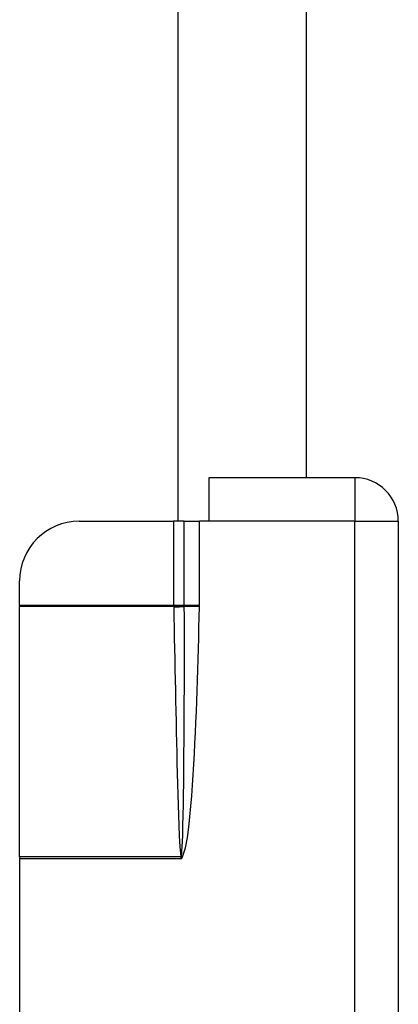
# Model space of a CAD drawing. Header units: inches. Extents: x 10 to 196, y 10 to 109.
# Tile 142 of 239: x 32.295 to 33.045, y 54.896 to 56.844. Entities that reach past the tile are written whole.
import ezdxf

# ---------------------------------------------------------------- set-up
doc = ezdxf.new("R2010")
doc.units = ezdxf.units.IN
doc.header["$MEASUREMENT"] = 0
doc.layers.add('Visible Edges(ANSI)', color=7, linetype='Continuous', lineweight=25)
doc.layers.add('Visible Tangent Edges(ANSI)', color=7, linetype='Continuous', lineweight=25)

msp = doc.modelspace()

# ---------------------------------------------------------------- linework, layer by layer
at = {"layer": 'Visible Edges(ANSI)'}
for p, q in [((32.6077, 60.1178), (32.6077, 55.8521)), ((32.8619, 60.0318), (32.8619, 55.9381)), ((32.9587, 55.9381), (32.6697, 55.9381)), ((32.6697, 55.9381), (32.6697, 55.8521)), ((32.4128, 55.8521), (32.5997, 55.8521)), ((32.6208, 55.8521), (32.5997, 55.8521)), ((32.6208, 55.8521), (32.6509, 55.8521)), ((32.6697, 55.8521), (32.6509, 55.8521)), ((33.0447, 55.8521), (33.0447, 53.0241)), ((32.2947, 55.685), (32.2947, 55.734)), ((32.2947, 55.685), (32.2947, 55.6836)), ((32.2947, 55.1882), (32.2947, 55.6836)), ((32.2947, 55.1882), (32.2947, 55.1841)), ((32.2947, 55.1841), (32.2947, 53.6922))]:
    msp.add_line(p, q, dxfattribs=at)
for centre, radius, start, end in [((32.9587, 55.8521), 0.086, 0, 90), ((32.4128, 55.734), 0.1181, 90, 180)]:
    msp.add_arc(centre, radius, start, end, dxfattribs=at)
at = {"layer": 'Visible Tangent Edges(ANSI)'}
for p, q in [((32.9587, 55.9381), (32.9587, 55.8521)), ((32.5997, 55.8521), (32.5997, 55.685)), ((32.6208, 55.685), (32.6208, 55.8521)), ((32.6509, 55.685), (32.6509, 55.8521)), ((32.9587, 55.8521), (32.6697, 55.8521)), ((32.9587, 54.5439), (32.9587, 55.8521)), ((32.9587, 55.8521), (33.0447, 55.8521)), ((32.5997, 55.685), (32.2947, 55.685)), ((32.5997, 55.6836), (32.2947, 55.6836)), ((32.6208, 55.685), (32.5997, 55.685)), ((32.6509, 55.685), (32.6208, 55.685)), ((32.6508, 55.6828), (32.6208, 55.6834)), ((32.614, 55.1882), (32.2947, 55.1882)), ((32.6147, 55.1841), (32.2947, 55.1841)), ((32.6142, 55.1876), (32.6147, 55.1841)), ((32.6147, 55.1841), (32.6152, 55.1878)), ((32.6147, 55.1841), (32.6168, 55.1864)), ((32.6168, 55.1864), (32.6152, 55.1878))]:
    msp.add_line(p, q, dxfattribs=at)
at = {"layer": 'Visible Tangent Edges(ANSI)', "flags": 128}
for points in [[(32.5997, 55.685), (32.5997, 55.685), (32.5997, 55.6849), (32.5997, 55.6849), (32.5997, 55.6848), (32.5997, 55.6847), (32.5997, 55.6847), (32.5997, 55.6846), (32.5997, 55.6845), (32.5997, 55.6845), (32.5997, 55.6844), (32.5997, 55.6844), (32.5997, 55.6843), (32.5997, 55.6842), (32.5997, 55.6842), (32.5997, 55.6841), (32.5997, 55.6841), (32.5997, 55.684), (32.5997, 55.6839), (32.5997, 55.6839), (32.5997, 55.6838), (32.5997, 55.6837), (32.5997, 55.6837), (32.5997, 55.6836), (32.5997, 55.6836)], [(32.5997, 55.6836), (32.5997, 55.6835), (32.5997, 55.6835), (32.5997, 55.6834), (32.5997, 55.6834), (32.5997, 55.6834), (32.5997, 55.6833), (32.5997, 55.6833), (32.5997, 55.6832), (32.5997, 55.6832), (32.5997, 55.6831), (32.5997, 55.6831), (32.5997, 55.6831), (32.5997, 55.683), (32.5998, 55.683), (32.5998, 55.6829), (32.5998, 55.6829), (32.5998, 55.6829), (32.5998, 55.6828), (32.5998, 55.6828), (32.5998, 55.6827), (32.5998, 55.6827), (32.5998, 55.6826), (32.5998, 55.6826), (32.5998, 55.6826)], [(32.5998, 55.6826), (32.6002, 55.662), (32.6006, 55.6413), (32.601, 55.6207), (32.6014, 55.6001), (32.6018, 55.5795), (32.6022, 55.5589), (32.6026, 55.5383), (32.6031, 55.5177), (32.6035, 55.4971), (32.6039, 55.4765), (32.6044, 55.4559), (32.6049, 55.4353), (32.6053, 55.4147), (32.6058, 55.3941), (32.6063, 55.3735), (32.6068, 55.3529), (32.6074, 55.3323), (32.6079, 55.3117), (32.6086, 55.2911), (32.6092, 55.2705), (32.61, 55.2499), (32.6108, 55.2293), (32.612, 55.2087), (32.614, 55.1882)], [(32.6154, 55.1886), (32.6168, 55.2091), (32.6176, 55.2297), (32.6182, 55.2503), (32.6186, 55.2709), (32.619, 55.2915), (32.6193, 55.3121), (32.6196, 55.3328), (32.6199, 55.3534), (32.6201, 55.374), (32.6202, 55.3946), (32.6204, 55.4153), (32.6205, 55.4359), (32.6206, 55.4565), (32.6207, 55.4771), (32.6208, 55.4978), (32.6209, 55.5184), (32.6209, 55.539), (32.6209, 55.5597), (32.6209, 55.5803), (32.6209, 55.6009), (32.6209, 55.6215), (32.6209, 55.6422), (32.6209, 55.6628), (32.6208, 55.6834)], [(32.6168, 55.1864), (32.6235, 55.2059), (32.627, 55.2264), (32.6297, 55.247), (32.6319, 55.2676), (32.6338, 55.2883), (32.6355, 55.3091), (32.637, 55.3298), (32.6384, 55.3506), (32.6396, 55.3713), (32.6408, 55.3921), (32.6419, 55.4128), (32.6429, 55.4336), (32.6438, 55.4543), (32.6447, 55.4751), (32.6455, 55.4959), (32.6463, 55.5166), (32.647, 55.5374), (32.6476, 55.5582), (32.6483, 55.5789), (32.6489, 55.5997), (32.6494, 55.6205), (32.6499, 55.6413), (32.6504, 55.662), (32.6508, 55.6828)], [(32.6208, 55.6848), (32.6208, 55.6848), (32.6208, 55.6848), (32.6208, 55.6848), (32.6208, 55.6849), (32.6208, 55.6849), (32.6208, 55.6849), (32.6208, 55.6849), (32.6208, 55.6849), (32.6208, 55.6849), (32.6208, 55.6849), (32.6208, 55.6849), (32.6208, 55.6849), (32.6208, 55.6849), (32.6208, 55.6849), (32.6208, 55.685), (32.6208, 55.685), (32.6208, 55.685), (32.6208, 55.685), (32.6208, 55.685), (32.6208, 55.685), (32.6208, 55.685), (32.6208, 55.685), (32.6208, 55.685), (32.6208, 55.685)], [(32.6208, 55.6834), (32.6208, 55.6835), (32.6208, 55.6836), (32.6208, 55.6836), (32.6208, 55.6837), (32.6208, 55.6837), (32.6208, 55.6838), (32.6208, 55.6838), (32.6208, 55.6839), (32.6208, 55.684), (32.6208, 55.684), (32.6208, 55.6841), (32.6208, 55.6841), (32.6208, 55.6842), (32.6208, 55.6842), (32.6208, 55.6843), (32.6208, 55.6844), (32.6208, 55.6844), (32.6208, 55.6845), (32.6208, 55.6845), (32.6208, 55.6846), (32.6208, 55.6846), (32.6208, 55.6847), (32.6208, 55.6848), (32.6208, 55.6848)], [(32.6508, 55.6828), (32.6508, 55.6829), (32.6508, 55.683), (32.6509, 55.6831), (32.6509, 55.6832), (32.6509, 55.6833), (32.6509, 55.6834), (32.6509, 55.6835), (32.6509, 55.6836), (32.6509, 55.6837), (32.6509, 55.6837), (32.6509, 55.6838), (32.6509, 55.6839), (32.6509, 55.684), (32.6509, 55.6841), (32.6509, 55.6842), (32.6509, 55.6843), (32.6509, 55.6844), (32.6509, 55.6845), (32.6509, 55.6846), (32.6509, 55.6847), (32.6509, 55.6848), (32.6509, 55.6849), (32.6509, 55.6849), (32.6509, 55.685)], [(32.614, 55.1882), (32.614, 55.1882), (32.614, 55.1882), (32.614, 55.1882), (32.614, 55.1881), (32.614, 55.1881), (32.6141, 55.1881), (32.6141, 55.1881), (32.6141, 55.188), (32.6141, 55.188), (32.6141, 55.188), (32.6141, 55.188), (32.6141, 55.1879), (32.6141, 55.1879), (32.6141, 55.1879), (32.6141, 55.1879), (32.6141, 55.1878), (32.6141, 55.1878), (32.6141, 55.1878), (32.6141, 55.1878), (32.6141, 55.1877), (32.6141, 55.1877), (32.6141, 55.1877), (32.6142, 55.1877), (32.6142, 55.1876)], [(32.6152, 55.1878), (32.6152, 55.1878), (32.6153, 55.1878), (32.6153, 55.1879), (32.6153, 55.1879), (32.6153, 55.1879), (32.6153, 55.188), (32.6153, 55.188), (32.6153, 55.188), (32.6153, 55.1881), (32.6153, 55.1881), (32.6153, 55.1881), (32.6153, 55.1882), (32.6153, 55.1882), (32.6154, 55.1882), (32.6154, 55.1883), (32.6154, 55.1883), (32.6154, 55.1883), (32.6154, 55.1884), (32.6154, 55.1884), (32.6154, 55.1884), (32.6154, 55.1885), (32.6154, 55.1885), (32.6154, 55.1885), (32.6154, 55.1886)]]:
    msp.add_lwpolyline(points, dxfattribs=at)
at = {"layer": 'Visible Tangent Edges(ANSI)'}
for centre, major_axis, ratio, start_param, end_param in [((32.5997, 55.6849), (0.0275, 0.001), 0.047596, 4.71061, 5.58098), ((32.5998, 55.6839), (-0.0276, -0.0005), 0.04762, 1.569859, 2.438449), ((32.614, 55.1895), (0.0268, 0.0064), 0.046335, 4.701347, 4.753684), ((32.6142, 55.1887), (-0.0273, -0.0034), 0.040384, 1.565785, 1.605152)]:
    msp.add_ellipse(centre, major_axis=major_axis, ratio=ratio, start_param=start_param, end_param=end_param, dxfattribs=at)

doc.saveas('drawing.dxf')
